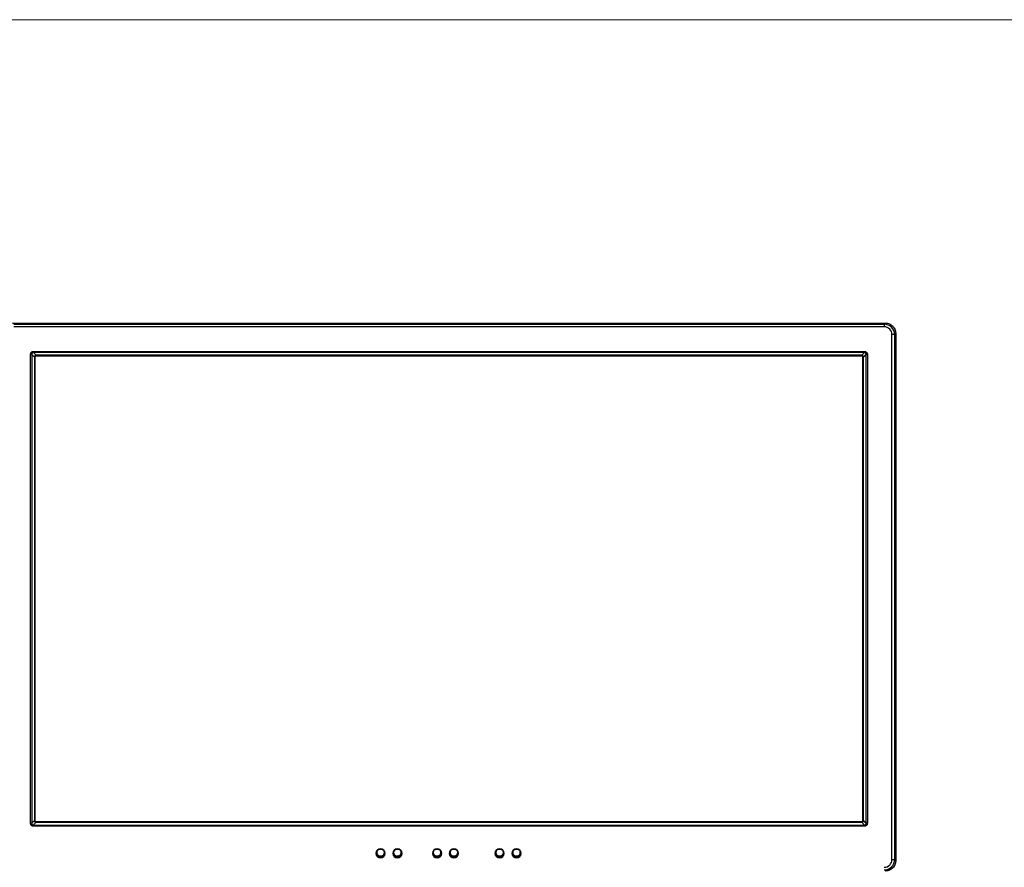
# Model space of a CAD drawing. Header units: centimetres. Extents: x 74448 to 96987, y -37016 to -10817.
# Tile 75 of 174: x 80595 to 80958, y -34689 to -34376. Entities that reach past the tile are written whole.
import ezdxf

# ---------------------------------------------------------------- set-up
doc = ezdxf.new("R2010")
doc.units = ezdxf.units.CM
doc.header["$LTSCALE"] = 0.02
doc.linetypes.add('ACAD_ISO02W100', pattern=[15, 12, -3])
doc.layers.get('0').update_dxf_attribs({"color": 8, "lineweight": 13})
doc.layers.add('INTEGRACJA', color=7, linetype='Continuous')
doc.layers.add('linia', color=7, linetype='Continuous', lineweight=5)

# ---------------------------------------------------------------- blocks, each defined once
blk = doc.blocks.new('AAT_LCD')
at = {"linetype": 'Continuous'}
for p, q in [((21.5, 1410.5, -1912.3), (1832.5, 1410.5, -1912.3)), ((21.6, 1410.5, -1912.3), (1832.4, 1410.5, -1912.3)), ((1830.1, 1408.1, -1912.3), (1832.4, 1410.5, -1912.3)), ((1832.4, 1410.5, -1912.3), (1832.5, 1410.5, -1912.3)), ((1832.4, 1410.5, -1912.3), (1832.5, 1410.5, -1912.3)), ((1832.4, 1410.5, -1912.3), (1832.5, 1410.5, -1912.3)), ((23.9, 1408.1, -1912.3), (1830.1, 1408.1, -1912.3)), ((1830.1, 1402.7, -1912.3), (23.9, 1402.7, -1912.3)), ((1830.1, 1408.1, -1912.3), (1830.1, 1402.7, -1912.3)), ((1846.3, 296.8, -1912.3), (1846.3, 1386.6, -1912.3)), ((1851.7, 1386.6, -1912.3), (1846.3, 1386.6, -1912.3)), ((1854, 1388.9, -1912.3), (1851.7, 1386.6, -1912.3)), ((1851.7, 1386.6, -1912.3), (1851.7, 296.8, -1912.3)), ((1854, 1388.9, -1912.3), (1854, 294.4, -1912.3)), ((1854, 1388.9, -1912.3), (1854, 294.4, -1912.3)), ((64.9, 1349.1, -1912.3), (64.9, 1351.7, -1912.3)), ((64.9, 1351.7, -1912.3), (1789.1, 1351.7, -1912.3)), ((1789.1, 1349.1, -1912.3), (64.9, 1349.1, -1912.3)), ((64.9, 1349.1, -1912.3), (70.5, 1343.5, -1912.3)), ((1789.1, 1349.1, -1912.3), (1789.1, 1351.7, -1912.3)), ((58.8, 372, -1912.3), (58.8, 1345.5, -1912.3)), ((61.3, 1345.5, -1912.3), (58.8, 1345.5, -1912.3)), ((61.3, 1345.5, -1912.3), (61.3, 372, -1912.3)), ((66.9, 1339.9, -1912.3), (66.9, 377.6, -1912.3)), ((68, 1342.4, -1912.3), (1786, 1342.4, -1912.3)), ((68, 375.1, -1912.3), (68, 1342.4, -1912.3)), ((1786, 1342.4, -1912.3), (68, 1342.4, -1912.3)), ((68, 1342.4, -1912.3), (68, 375.1, -1912.3)), ((1783.5, 1343.5, -1912.3), (70.5, 1343.5, -1912.3)), ((1786, 1342.4, -1912.3), (1786, 375.1, -1912.3)), ((1786, 375.1, -1912.3), (1786, 1342.4, -1912.3)), ((1787.1, 377.6, -1912.3), (1787.1, 1339.9, -1912.3)), ((1792.7, 372, -1912.3), (1792.7, 1345.5, -1912.3)), ((1795.2, 1345.5, -1912.3), (1792.7, 1345.5, -1912.3)), ((1795.2, 1345.5, -1912.3), (1795.2, 372, -1912.3)), ((61.3, 372, -1912.3), (58.8, 372, -1912.3)), ((61.3, 372, -1912.3), (66.9, 377.6, -1912.3)), ((64.9, 365.9, -1912.3), (64.9, 368.4, -1912.3)), ((64.9, 368.4, -1912.3), (1789.1, 368.4, -1912.3)), ((1786, 375.1, -1912.3), (68, 375.1, -1912.3)), ((68, 375.1, -1912.3), (1786, 375.1, -1912.3)), ((70.5, 374, -1912.3), (1783.5, 374, -1912.3)), ((1789.1, 368.4, -1912.3), (1783.5, 374, -1912.3)), ((1789.1, 365.9, -1912.3), (1789.1, 368.4, -1912.3)), ((1795.2, 372, -1912.3), (1792.7, 372, -1912.3)), ((1789.1, 365.9, -1912.3), (64.9, 365.9, -1912.3)), ((1846.3, 296.8, -1912.3), (1851.7, 296.8, -1912.3)), ((1851.7, 296.8, -1912.3), (1854, 294.4, -1912.3)), ((1854, 294.4, -1912.3), (1854, 294.4, -1912.3)), ((1854, 294.4, -1912.3), (1854, 294.4, -1912.3)), ((1854, 294.4, -1912.3), (1854, 294.4, -1912.3))]:
    blk.add_line(p, q, dxfattribs=at)
at = {"linetype": 'Continuous', "extrusion": (0, 0, -1)}
for centre in [(-785.1, 309.6, 1912.3), (-820.1, 309.6, 1912.3), (-902.3, 309.6, 1912.3), (-937.3, 309.6, 1912.3), (-1032.2, 309.6, 1912.3), (-1067.2, 309.6, 1912.3)]:
    blk.add_circle(centre, 9.36, dxfattribs=at)
at = {"linetype": 'Continuous'}
for centre in [(785.1, 309.6, -1912.3), (820.1, 309.6, -1912.3), (902.3, 309.6, -1912.3), (937.3, 309.6, -1912.3), (1032.2, 309.6, -1912.3), (1067.2, 309.6, -1912.3)]:
    blk.add_circle(centre, 9, dxfattribs=at)
at = {"linetype": 'Continuous', "extrusion": (0, 0, -1)}
for centre, major_axis in [((1832.4, 1388.8, -1912.3), (15.3, 15.3)), ((1832.4, 294.5, -1912.3), (15.3, -15.3))]:
    blk.add_ellipse(centre, major_axis=major_axis, ratio=0.99628, start_param=5.499651, end_param=7.06672, dxfattribs=at)
at = {"linetype": 'Continuous'}
for centre, major_axis, ratio, start_param, end_param in [((1830, 1386.5, -1912.3), (15.3, 15.3), 0.998133, 5.499651, 7.06672), ((1830, 1386.5, -1912.3), (11.5, 11.5), 0.99628, 5.499651, 7.06672), ((1830, 296.8, -1912.3), (11.5, -11.5), 0.99628, 5.499651, 7.06672), ((1830, 296.8, -1912.3), (-15.3, 15.3), 0.998133, 2.358058, 3.925127)]:
    blk.add_ellipse(centre, major_axis=major_axis, ratio=ratio, start_param=start_param, end_param=end_param, dxfattribs=at)
for points, knots in [([(1832.5, 1410.5, -1912.3), (1833.3, 1410.4, -1912.3), (1834.9, 1410.4, -1912.3), (1837.9, 1409.9, -1912.3), (1841.3, 1408.7, -1912.3), (1844.8, 1406.7, -1912.3), (1847.8, 1404.2, -1912.3), (1850.3, 1401.3, -1912.3), (1852.3, 1397.8, -1912.3), (1853.4, 1394.4, -1912.3), (1853.9, 1391.4, -1912.3), (1854, 1389.8, -1912.3), (1854, 1388.9, -1912.3)], [0, 0, 0, 0, 0.071637, 0.143056, 0.270194, 0.387468, 0.5, 0.612532, 0.729806, 0.856944, 0.928362, 1, 1, 1, 1]), ([(58.8, 1345.5, -1912.3), (58.8, 1346.2, -1912.3), (58.9, 1346.9, -1912.3), (59.3, 1348.3, -1912.3), (59.7, 1348.9, -1912.3), (60.5, 1350, -1912.3), (61.1, 1350.4, -1912.3), (62.2, 1351.1, -1912.3), (62.8, 1351.4, -1912.3), (63.9, 1351.6, -1912.3), (64.4, 1351.7, -1912.3), (64.9, 1351.7, -1912.3)], [0, 0, 0, 0, 0.219306, 0.219306, 0.4394, 0.4394, 0.649042, 0.649042, 0.854869, 0.854869, 1, 1, 1, 1]), ([(64.9, 1349.1, -1912.3), (64.9, 1349.1, -1912.3), (64.9, 1349.1, -1912.3), (64.6, 1349.2, -1912.3), (64.3, 1349.2, -1912.3), (63.6, 1349.1, -1912.3), (63.2, 1349, -1912.3), (62.6, 1348.6, -1912.3), (62.3, 1348.4, -1912.3), (62, 1348.1, -1912.3), (62, 1348.1, -1912.3), (61.7, 1347.7, -1912.3), (61.5, 1347.4, -1912.3), (61.4, 1347, -1912.3), (61.4, 1346.9, -1912.3), (61.2, 1346.4, -1912.3), (61.2, 1345.9, -1912.3), (61.3, 1345.5, -1912.3), (61.3, 1345.5, -1912.3), (61.3, 1345.5, -1912.3)], [0, 0, 0, 0, 0.000036, 0.000036, 0.148742, 0.148742, 0.354503, 0.354503, 0.514305, 0.514305, 0.559382, 0.559382, 0.739793, 0.739793, 0.776324, 0.776324, 0.999964, 0.999964, 1, 1, 1, 1]), ([(1789.1, 1351.7, -1912.3), (1789.8, 1351.7, -1912.3), (1790.5, 1351.5, -1912.3), (1791.9, 1351.1, -1912.3), (1792.5, 1350.7, -1912.3), (1793.6, 1349.9, -1912.3), (1794, 1349.3, -1912.3), (1794.7, 1348.2, -1912.3), (1795, 1347.6, -1912.3), (1795.2, 1346.5, -1912.3), (1795.2, 1346, -1912.3), (1795.2, 1345.5, -1912.3)], [0, 0, 0, 0, 0.219306, 0.219306, 0.4394, 0.4394, 0.649042, 0.649042, 0.854869, 0.854869, 1, 1, 1, 1]), ([(1792.7, 1345.5, -1912.3), (1792.7, 1345.5, -1912.3), (1792.7, 1345.5, -1912.3), (1792.8, 1345.8, -1912.3), (1792.8, 1346.1, -1912.3), (1792.7, 1346.8, -1912.3), (1792.6, 1347.2, -1912.3), (1792.2, 1347.9, -1912.3), (1792, 1348.1, -1912.3), (1791.7, 1348.4, -1912.3), (1791.7, 1348.5, -1912.3), (1791.3, 1348.7, -1912.3), (1791, 1348.9, -1912.3), (1790.6, 1349, -1912.3), (1790.5, 1349.1, -1912.3), (1790, 1349.2, -1912.3), (1789.5, 1349.2, -1912.3), (1789.1, 1349.1, -1912.3), (1789.1, 1349.1, -1912.3), (1789.1, 1349.1, -1912.3)], [0, 0, 0, 0, 0.000036, 0.000036, 0.148742, 0.148742, 0.354503, 0.354503, 0.514305, 0.514305, 0.559382, 0.559382, 0.739793, 0.739793, 0.776324, 0.776324, 0.999964, 0.999964, 1, 1, 1, 1]), ([(64.9, 365.9, -1912.3), (64.2, 365.9, -1912.3), (63.5, 366, -1912.3), (62.1, 366.4, -1912.3), (61.5, 366.8, -1912.3), (60.4, 367.7, -1912.3), (60, 368.2, -1912.3), (59.3, 369.3, -1912.3), (59, 370, -1912.3), (58.8, 371.1, -1912.3), (58.8, 371.5, -1912.3), (58.8, 372, -1912.3)], [0, 0, 0, 0, 0.219306, 0.219306, 0.4394, 0.4394, 0.649042, 0.649042, 0.854869, 0.854869, 1, 1, 1, 1]), ([(61.3, 372, -1912.3), (61.3, 372, -1912.3), (61.3, 372, -1912.3), (61.2, 371.7, -1912.3), (61.2, 371.4, -1912.3), (61.3, 370.7, -1912.3), (61.4, 370.3, -1912.3), (61.8, 369.7, -1912.3), (62, 369.4, -1912.3), (62.3, 369.1, -1912.3), (62.3, 369.1, -1912.3), (62.7, 368.8, -1912.3), (63, 368.6, -1912.3), (63.4, 368.5, -1912.3), (63.5, 368.5, -1912.3), (64, 368.4, -1912.3), (64.5, 368.3, -1912.3), (64.9, 368.4, -1912.3), (64.9, 368.4, -1912.3), (64.9, 368.4, -1912.3)], [0, 0, 0, 0, 0.000036, 0.000036, 0.148742, 0.148742, 0.354503, 0.354503, 0.514305, 0.514305, 0.559382, 0.559382, 0.739793, 0.739793, 0.776324, 0.776324, 0.999964, 0.999964, 1, 1, 1, 1]), ([(1795.2, 372, -1912.3), (1795.2, 371.3, -1912.3), (1795.1, 370.6, -1912.3), (1794.7, 369.3, -1912.3), (1794.3, 368.6, -1912.3), (1793.5, 367.6, -1912.3), (1792.9, 367.1, -1912.3), (1791.8, 366.4, -1912.3), (1791.2, 366.2, -1912.3), (1790.1, 365.9, -1912.3), (1789.6, 365.9, -1912.3), (1789.1, 365.9, -1912.3)], [0, 0, 0, 0, 0.219306, 0.219306, 0.4394, 0.4394, 0.649042, 0.649042, 0.854869, 0.854869, 1, 1, 1, 1]), ([(1789.1, 368.4, -1912.3), (1789.1, 368.4, -1912.3), (1789.1, 368.4, -1912.3), (1789.4, 368.4, -1912.3), (1789.7, 368.4, -1912.3), (1790.4, 368.4, -1912.3), (1790.8, 368.5, -1912.3), (1791.4, 368.9, -1912.3), (1791.7, 369.1, -1912.3), (1792, 369.4, -1912.3), (1792, 369.5, -1912.3), (1792.3, 369.8, -1912.3), (1792.5, 370.1, -1912.3), (1792.6, 370.6, -1912.3), (1792.6, 370.6, -1912.3), (1792.8, 371.1, -1912.3), (1792.8, 371.6, -1912.3), (1792.7, 372, -1912.3), (1792.7, 372, -1912.3), (1792.7, 372, -1912.3)], [0, 0, 0, 0, 0.000036, 0.000036, 0.148742, 0.148742, 0.354503, 0.354503, 0.514305, 0.514305, 0.559382, 0.559382, 0.739793, 0.739793, 0.776324, 0.776324, 0.999964, 0.999964, 1, 1, 1, 1]), ([(778.3, 315.5, -1912.3), (778.2, 315.4, -1912.3), (778, 315, -1912.3), (777.8, 314.4, -1912.3), (777.6, 314, -1912.3), (777.4, 313.5, -1912.3), (777.4, 313.2, -1912.3), (777.3, 312.8, -1912.3), (777.2, 312.5, -1912.3), (777.2, 312.2, -1912.3), (777.2, 311.9, -1912.3), (777.2, 311.7, -1912.3), (777.2, 311.5, -1912.3), (777.2, 311.4, -1912.3)], [0, 0, 0, 0, 0.153832, 0.293457, 0.404181, 0.503155, 0.592032, 0.672318, 0.745473, 0.813015, 0.876624, 0.938224, 1, 1, 1, 1]), ([(777.2, 311.4, -1912.3), (777.2, 311.4, -1912.3), (777.2, 311.5, -1912.3), (777.2, 311.8, -1912.3), (777.2, 312.2, -1912.3), (777.3, 312.7, -1912.3), (777.4, 313.4, -1912.3), (777.6, 314.2, -1912.3), (777.9, 314.8, -1912.3), (778.1, 315.2, -1912.3), (778.2, 315.4, -1912.3)], [0, 0, 0, 0, 0.038944, 0.078342, 0.15849, 0.324135, 0.496807, 0.676211, 0.861909, 1, 1, 1, 1]), ([(777.2, 311.4, -1912.3), (777.2, 311.3, -1912.3), (777.2, 311.2, -1912.3), (777.2, 310.9, -1912.3), (777.2, 310.6, -1912.3), (777.2, 310.2, -1912.3), (777.3, 309.7, -1912.3), (777.4, 309.2, -1912.3), (777.6, 308.6, -1912.3), (777.9, 308.1, -1912.3), (778.1, 307.6, -1912.3), (778.3, 307.2, -1912.3), (778.6, 306.8, -1912.3), (779, 306.3, -1912.3), (779.6, 305.6, -1912.3), (780.5, 304.8, -1912.3), (781.7, 304.1, -1912.3), (782.9, 303.7, -1912.3), (783.8, 303.5, -1912.3), (784.5, 303.5, -1912.3), (785.2, 303.4, -1912.3), (785.8, 303.5, -1912.3), (786.8, 303.6, -1912.3), (788.2, 304, -1912.3), (789.6, 304.8, -1912.3), (790.6, 305.6, -1912.3), (791.1, 306.2, -1912.3), (791.5, 306.8, -1912.3), (791.9, 307.3, -1912.3), (792.2, 307.8, -1912.3), (792.4, 308.2, -1912.3), (792.5, 308.7, -1912.3), (792.7, 309, -1912.3), (792.8, 309.4, -1912.3), (792.9, 309.7, -1912.3), (792.9, 310, -1912.3), (793, 310.4, -1912.3), (793, 310.8, -1912.3), (793, 311.1, -1912.3), (793, 311.2, -1912.3), (793, 311.4, -1912.3), (793, 311.6, -1912.3), (793, 311.9, -1912.3), (793, 312.2, -1912.3), (792.9, 312.6, -1912.3), (792.9, 313, -1912.3), (792.7, 313.5, -1912.3), (792.6, 313.8, -1912.3), (792.5, 314.1, -1912.3), (792.4, 314.5, -1912.3), (792.2, 314.8, -1912.3), (792.1, 315.1, -1912.3), (792.1, 315.1, -1912.3)], [0, 0, 0, 0, 0.00705, 0.013863, 0.027353, 0.041489, 0.057114, 0.074991, 0.095916, 0.120835, 0.135161, 0.15097, 0.168477, 0.187931, 0.21294, 0.263562, 0.321965, 0.353583, 0.386378, 0.419988, 0.431313, 0.454749, 0.487068, 0.533588, 0.610376, 0.642003, 0.669843, 0.694425, 0.716217, 0.735622, 0.752985, 0.768603, 0.782735, 0.795609, 0.807438, 0.818432, 0.828812, 0.848812, 0.853907, 0.858372, 0.863294, 0.872448, 0.881671, 0.891309, 0.901643, 0.925232, 0.938807, 0.953736, 0.961747, 0.971178, 0.992406, 1, 1, 1, 1]), ([(792.3, 314.7, -1912.3), (792.4, 314.4, -1912.3), (792.6, 313.9, -1912.3), (792.9, 313.1, -1912.3), (793, 312.2, -1912.3), (793, 311.4, -1912.3), (793, 310.5, -1912.3), (792.9, 309.7, -1912.3), (792.6, 308.9, -1912.3), (792.3, 308.1, -1912.3), (792, 307.4, -1912.3), (791.5, 306.7, -1912.3), (791, 306.1, -1912.3), (790.5, 305.6, -1912.3), (790, 305.1, -1912.3), (789.4, 304.7, -1912.3), (788.9, 304.4, -1912.3), (788.3, 304.1, -1912.3), (787.6, 303.8, -1912.3), (786.9, 303.6, -1912.3), (786.2, 303.5, -1912.3), (785.4, 303.4, -1912.3), (784.6, 303.4, -1912.3), (783.8, 303.5, -1912.3), (782.9, 303.7, -1912.3), (782.1, 304, -1912.3), (781.4, 304.4, -1912.3), (780.6, 304.8, -1912.3), (779.9, 305.3, -1912.3), (779.3, 305.9, -1912.3), (778.8, 306.5, -1912.3), (778.3, 307.2, -1912.3), (777.9, 307.9, -1912.3), (777.6, 308.6, -1912.3), (777.4, 309.3, -1912.3), (777.3, 310, -1912.3), (777.2, 310.6, -1912.3), (777.2, 311, -1912.3), (777.2, 311.2, -1912.3), (777.2, 311.3, -1912.3), (777.2, 311.4, -1912.3)], [0, 0, 0, 0, 0.029221, 0.059008, 0.089142, 0.119452, 0.149762, 0.179896, 0.209684, 0.238967, 0.267604, 0.295471, 0.322468, 0.348516, 0.373558, 0.397556, 0.420612, 0.444258, 0.468955, 0.494673, 0.521361, 0.548949, 0.577342, 0.606424, 0.636061, 0.666098, 0.696368, 0.726698, 0.75691, 0.786831, 0.816299, 0.845166, 0.873302, 0.900599, 0.926971, 0.952353, 0.976702, 0.988484, 0.994275, 1, 1, 1, 1]), ([(813.3, 315.5, -1912.3), (813.2, 315.4, -1912.3), (813, 315, -1912.3), (812.8, 314.4, -1912.3), (812.6, 314, -1912.3), (812.5, 313.5, -1912.3), (812.4, 313.2, -1912.3), (812.3, 312.8, -1912.3), (812.2, 312.5, -1912.3), (812.2, 312.2, -1912.3), (812.2, 311.9, -1912.3), (812.2, 311.7, -1912.3), (812.2, 311.5, -1912.3), (812.2, 311.4, -1912.3)], [0, 0, 0, 0, 0.153832, 0.293457, 0.404181, 0.503155, 0.592032, 0.672318, 0.745473, 0.813015, 0.876624, 0.938224, 1, 1, 1, 1]), ([(812.2, 311.4, -1912.3), (812.2, 311.4, -1912.3), (812.2, 311.5, -1912.3), (812.2, 311.8, -1912.3), (812.2, 312.2, -1912.3), (812.3, 312.7, -1912.3), (812.4, 313.4, -1912.3), (812.7, 314.2, -1912.3), (812.9, 314.8, -1912.3), (813.1, 315.2, -1912.3), (813.2, 315.4, -1912.3)], [0, 0, 0, 0, 0.038944, 0.078342, 0.15849, 0.324135, 0.496807, 0.676211, 0.861909, 1, 1, 1, 1]), ([(812.2, 311.4, -1912.3), (812.2, 311.3, -1912.3), (812.2, 311.2, -1912.3), (812.2, 310.9, -1912.3), (812.2, 310.6, -1912.3), (812.3, 310.2, -1912.3), (812.3, 309.7, -1912.3), (812.5, 309.2, -1912.3), (812.6, 308.6, -1912.3), (812.9, 308.1, -1912.3), (813.1, 307.6, -1912.3), (813.3, 307.2, -1912.3), (813.6, 306.8, -1912.3), (814, 306.3, -1912.3), (814.6, 305.6, -1912.3), (815.6, 304.8, -1912.3), (816.8, 304.1, -1912.3), (817.9, 303.7, -1912.3), (818.8, 303.5, -1912.3), (819.5, 303.5, -1912.3), (820.2, 303.4, -1912.3), (820.8, 303.5, -1912.3), (821.8, 303.6, -1912.3), (823.2, 304, -1912.3), (824.6, 304.8, -1912.3), (825.6, 305.6, -1912.3), (826.1, 306.2, -1912.3), (826.6, 306.8, -1912.3), (826.9, 307.3, -1912.3), (827.2, 307.8, -1912.3), (827.4, 308.2, -1912.3), (827.6, 308.7, -1912.3), (827.7, 309, -1912.3), (827.8, 309.4, -1912.3), (827.9, 309.7, -1912.3), (827.9, 310, -1912.3), (828, 310.4, -1912.3), (828, 310.8, -1912.3), (828, 311.1, -1912.3), (828, 311.2, -1912.3), (828, 311.4, -1912.3), (828, 311.6, -1912.3), (828, 311.9, -1912.3), (828, 312.2, -1912.3), (828, 312.6, -1912.3), (827.9, 313, -1912.3), (827.8, 313.5, -1912.3), (827.7, 313.8, -1912.3), (827.6, 314.1, -1912.3), (827.4, 314.5, -1912.3), (827.3, 314.8, -1912.3), (827.1, 315.1, -1912.3), (827.1, 315.1, -1912.3)], [0, 0, 0, 0, 0.00705, 0.013863, 0.027353, 0.041489, 0.057114, 0.074991, 0.095916, 0.120835, 0.135161, 0.15097, 0.168477, 0.187931, 0.21294, 0.263562, 0.321965, 0.353583, 0.386378, 0.419988, 0.431313, 0.454749, 0.487068, 0.533588, 0.610376, 0.642003, 0.669843, 0.694425, 0.716217, 0.735622, 0.752985, 0.768603, 0.782735, 0.795609, 0.807438, 0.818432, 0.828812, 0.848812, 0.853907, 0.858372, 0.863294, 0.872448, 0.881671, 0.891309, 0.901643, 0.925232, 0.938807, 0.953736, 0.961747, 0.971178, 0.992406, 1, 1, 1, 1]), ([(827.3, 314.7, -1912.3), (827.4, 314.4, -1912.3), (827.6, 313.9, -1912.3), (827.9, 313.1, -1912.3), (828, 312.2, -1912.3), (828.1, 311.4, -1912.3), (828, 310.5, -1912.3), (827.9, 309.7, -1912.3), (827.6, 308.9, -1912.3), (827.3, 308.1, -1912.3), (827, 307.4, -1912.3), (826.5, 306.7, -1912.3), (826.1, 306.1, -1912.3), (825.5, 305.6, -1912.3), (825, 305.1, -1912.3), (824.5, 304.7, -1912.3), (823.9, 304.4, -1912.3), (823.3, 304.1, -1912.3), (822.6, 303.8, -1912.3), (821.9, 303.6, -1912.3), (821.2, 303.5, -1912.3), (820.4, 303.4, -1912.3), (819.6, 303.4, -1912.3), (818.8, 303.5, -1912.3), (818, 303.7, -1912.3), (817.2, 304, -1912.3), (816.4, 304.4, -1912.3), (815.6, 304.8, -1912.3), (815, 305.3, -1912.3), (814.3, 305.9, -1912.3), (813.8, 306.5, -1912.3), (813.3, 307.2, -1912.3), (813, 307.9, -1912.3), (812.7, 308.6, -1912.3), (812.4, 309.3, -1912.3), (812.3, 310, -1912.3), (812.2, 310.6, -1912.3), (812.2, 311, -1912.3), (812.2, 311.2, -1912.3), (812.2, 311.3, -1912.3), (812.2, 311.4, -1912.3)], [0, 0, 0, 0, 0.029221, 0.059008, 0.089142, 0.119452, 0.149762, 0.179896, 0.209684, 0.238967, 0.267604, 0.295471, 0.322468, 0.348516, 0.373558, 0.397556, 0.420612, 0.444258, 0.468955, 0.494673, 0.521361, 0.548949, 0.577342, 0.606424, 0.636061, 0.666098, 0.696368, 0.726698, 0.75691, 0.786831, 0.816299, 0.845166, 0.873302, 0.900599, 0.926971, 0.952353, 0.976702, 0.988484, 0.994275, 1, 1, 1, 1]), ([(895.6, 315.5, -1912.3), (895.5, 315.4, -1912.3), (895.2, 315, -1912.3), (895, 314.4, -1912.3), (894.8, 314, -1912.3), (894.7, 313.5, -1912.3), (894.6, 313.2, -1912.3), (894.5, 312.8, -1912.3), (894.5, 312.5, -1912.3), (894.4, 312.2, -1912.3), (894.4, 311.9, -1912.3), (894.4, 311.7, -1912.3), (894.4, 311.5, -1912.3), (894.4, 311.4, -1912.3)], [0, 0, 0, 0, 0.153832, 0.293457, 0.404181, 0.503155, 0.592032, 0.672318, 0.745473, 0.813015, 0.876624, 0.938224, 1, 1, 1, 1]), ([(894.4, 311.4, -1912.3), (894.4, 311.4, -1912.3), (894.4, 311.5, -1912.3), (894.4, 311.8, -1912.3), (894.4, 312.2, -1912.3), (894.5, 312.7, -1912.3), (894.7, 313.4, -1912.3), (894.9, 314.2, -1912.3), (895.2, 314.8, -1912.3), (895.4, 315.2, -1912.3), (895.5, 315.4, -1912.3)], [0, 0, 0, 0, 0.038944, 0.078342, 0.15849, 0.324135, 0.496807, 0.676211, 0.861909, 1, 1, 1, 1]), ([(894.4, 311.4, -1912.3), (894.4, 311.3, -1912.3), (894.4, 311.2, -1912.3), (894.4, 310.9, -1912.3), (894.4, 310.6, -1912.3), (894.5, 310.2, -1912.3), (894.6, 309.7, -1912.3), (894.7, 309.2, -1912.3), (894.9, 308.6, -1912.3), (895.1, 308.1, -1912.3), (895.3, 307.6, -1912.3), (895.6, 307.2, -1912.3), (895.8, 306.8, -1912.3), (896.2, 306.3, -1912.3), (896.8, 305.6, -1912.3), (897.8, 304.8, -1912.3), (899, 304.1, -1912.3), (900.1, 303.7, -1912.3), (901, 303.5, -1912.3), (901.8, 303.5, -1912.3), (902.4, 303.4, -1912.3), (903.1, 303.5, -1912.3), (904, 303.6, -1912.3), (905.5, 304, -1912.3), (906.8, 304.8, -1912.3), (907.8, 305.6, -1912.3), (908.3, 306.2, -1912.3), (908.8, 306.8, -1912.3), (909.1, 307.3, -1912.3), (909.4, 307.8, -1912.3), (909.6, 308.2, -1912.3), (909.8, 308.7, -1912.3), (909.9, 309, -1912.3), (910, 309.4, -1912.3), (910.1, 309.7, -1912.3), (910.2, 310, -1912.3), (910.2, 310.4, -1912.3), (910.2, 310.8, -1912.3), (910.3, 311.1, -1912.3), (910.3, 311.2, -1912.3), (910.3, 311.4, -1912.3), (910.3, 311.6, -1912.3), (910.3, 311.9, -1912.3), (910.2, 312.2, -1912.3), (910.2, 312.6, -1912.3), (910.1, 313, -1912.3), (910, 313.5, -1912.3), (909.9, 313.8, -1912.3), (909.8, 314.1, -1912.3), (909.6, 314.5, -1912.3), (909.5, 314.8, -1912.3), (909.4, 315.1, -1912.3), (909.3, 315.1, -1912.3)], [0, 0, 0, 0, 0.00705, 0.013863, 0.027353, 0.041489, 0.057114, 0.074991, 0.095916, 0.120835, 0.135161, 0.15097, 0.168477, 0.187931, 0.21294, 0.263562, 0.321965, 0.353583, 0.386378, 0.419988, 0.431313, 0.454749, 0.487068, 0.533588, 0.610376, 0.642003, 0.669843, 0.694425, 0.716217, 0.735622, 0.752985, 0.768603, 0.782735, 0.795609, 0.807438, 0.818432, 0.828812, 0.848812, 0.853907, 0.858372, 0.863294, 0.872448, 0.881671, 0.891309, 0.901643, 0.925232, 0.938807, 0.953736, 0.961747, 0.971178, 0.992406, 1, 1, 1, 1]), ([(909.6, 314.7, -1912.3), (909.7, 314.4, -1912.3), (909.9, 313.9, -1912.3), (910.1, 313.1, -1912.3), (910.2, 312.2, -1912.3), (910.3, 311.4, -1912.3), (910.2, 310.5, -1912.3), (910.1, 309.7, -1912.3), (909.9, 308.9, -1912.3), (909.6, 308.1, -1912.3), (909.2, 307.4, -1912.3), (908.8, 306.7, -1912.3), (908.3, 306.1, -1912.3), (907.8, 305.6, -1912.3), (907.2, 305.1, -1912.3), (906.7, 304.7, -1912.3), (906.1, 304.4, -1912.3), (905.5, 304.1, -1912.3), (904.8, 303.8, -1912.3), (904.1, 303.6, -1912.3), (903.4, 303.5, -1912.3), (902.6, 303.4, -1912.3), (901.8, 303.4, -1912.3), (901, 303.5, -1912.3), (900.2, 303.7, -1912.3), (899.4, 304, -1912.3), (898.6, 304.4, -1912.3), (897.9, 304.8, -1912.3), (897.2, 305.3, -1912.3), (896.6, 305.9, -1912.3), (896, 306.5, -1912.3), (895.6, 307.2, -1912.3), (895.2, 307.9, -1912.3), (894.9, 308.6, -1912.3), (894.7, 309.3, -1912.3), (894.5, 310, -1912.3), (894.4, 310.6, -1912.3), (894.4, 311, -1912.3), (894.4, 311.2, -1912.3), (894.4, 311.3, -1912.3), (894.4, 311.4, -1912.3)], [0, 0, 0, 0, 0.029221, 0.059008, 0.089142, 0.119452, 0.149762, 0.179896, 0.209684, 0.238967, 0.267604, 0.295471, 0.322468, 0.348516, 0.373558, 0.397556, 0.420612, 0.444258, 0.468955, 0.494673, 0.521361, 0.548949, 0.577342, 0.606424, 0.636061, 0.666098, 0.696368, 0.726698, 0.75691, 0.786831, 0.816299, 0.845166, 0.873302, 0.900599, 0.926971, 0.952353, 0.976702, 0.988484, 0.994275, 1, 1, 1, 1]), ([(930.6, 315.5, -1912.3), (930.5, 315.4, -1912.3), (930.3, 315, -1912.3), (930, 314.4, -1912.3), (929.8, 314, -1912.3), (929.7, 313.5, -1912.3), (929.6, 313.2, -1912.3), (929.5, 312.8, -1912.3), (929.5, 312.5, -1912.3), (929.5, 312.2, -1912.3), (929.4, 311.9, -1912.3), (929.4, 311.7, -1912.3), (929.4, 311.5, -1912.3), (929.4, 311.4, -1912.3)], [0, 0, 0, 0, 0.153832, 0.293457, 0.404181, 0.503155, 0.592032, 0.672318, 0.745473, 0.813015, 0.876624, 0.938224, 1, 1, 1, 1]), ([(929.4, 311.4, -1912.3), (929.4, 311.4, -1912.3), (929.4, 311.5, -1912.3), (929.4, 311.8, -1912.3), (929.4, 312.2, -1912.3), (929.5, 312.7, -1912.3), (929.7, 313.4, -1912.3), (929.9, 314.2, -1912.3), (930.2, 314.8, -1912.3), (930.4, 315.2, -1912.3), (930.5, 315.4, -1912.3)], [0, 0, 0, 0, 0.038944, 0.078342, 0.15849, 0.324135, 0.496807, 0.676211, 0.861909, 1, 1, 1, 1]), ([(929.4, 311.4, -1912.3), (929.4, 311.3, -1912.3), (929.4, 311.2, -1912.3), (929.4, 310.9, -1912.3), (929.4, 310.6, -1912.3), (929.5, 310.2, -1912.3), (929.6, 309.7, -1912.3), (929.7, 309.2, -1912.3), (929.9, 308.6, -1912.3), (930.1, 308.1, -1912.3), (930.4, 307.6, -1912.3), (930.6, 307.2, -1912.3), (930.9, 306.8, -1912.3), (931.2, 306.3, -1912.3), (931.8, 305.6, -1912.3), (932.8, 304.8, -1912.3), (934, 304.1, -1912.3), (935.1, 303.7, -1912.3), (936, 303.5, -1912.3), (936.8, 303.5, -1912.3), (937.4, 303.4, -1912.3), (938.1, 303.5, -1912.3), (939, 303.6, -1912.3), (940.5, 304, -1912.3), (941.8, 304.8, -1912.3), (942.8, 305.6, -1912.3), (943.4, 306.2, -1912.3), (943.8, 306.8, -1912.3), (944.1, 307.3, -1912.3), (944.4, 307.8, -1912.3), (944.6, 308.2, -1912.3), (944.8, 308.7, -1912.3), (944.9, 309, -1912.3), (945, 309.4, -1912.3), (945.1, 309.7, -1912.3), (945.2, 310, -1912.3), (945.2, 310.4, -1912.3), (945.3, 310.8, -1912.3), (945.3, 311.1, -1912.3), (945.3, 311.2, -1912.3), (945.3, 311.4, -1912.3), (945.3, 311.6, -1912.3), (945.3, 311.9, -1912.3), (945.2, 312.2, -1912.3), (945.2, 312.6, -1912.3), (945.1, 313, -1912.3), (945, 313.5, -1912.3), (944.9, 313.8, -1912.3), (944.8, 314.1, -1912.3), (944.7, 314.5, -1912.3), (944.5, 314.8, -1912.3), (944.4, 315.1, -1912.3), (944.3, 315.1, -1912.3)], [0, 0, 0, 0, 0.00705, 0.013863, 0.027353, 0.041489, 0.057114, 0.074991, 0.095916, 0.120835, 0.135161, 0.15097, 0.168477, 0.187931, 0.21294, 0.263562, 0.321965, 0.353583, 0.386378, 0.419988, 0.431313, 0.454749, 0.487068, 0.533588, 0.610376, 0.642003, 0.669843, 0.694425, 0.716217, 0.735622, 0.752985, 0.768603, 0.782735, 0.795609, 0.807438, 0.818432, 0.828812, 0.848812, 0.853907, 0.858372, 0.863294, 0.872448, 0.881671, 0.891309, 0.901643, 0.925232, 0.938807, 0.953736, 0.961747, 0.971178, 0.992406, 1, 1, 1, 1]), ([(944.6, 314.7, -1912.3), (944.7, 314.4, -1912.3), (944.9, 313.9, -1912.3), (945.1, 313.1, -1912.3), (945.3, 312.2, -1912.3), (945.3, 311.4, -1912.3), (945.3, 310.5, -1912.3), (945.1, 309.7, -1912.3), (944.9, 308.9, -1912.3), (944.6, 308.1, -1912.3), (944.2, 307.4, -1912.3), (943.8, 306.7, -1912.3), (943.3, 306.1, -1912.3), (942.8, 305.6, -1912.3), (942.3, 305.1, -1912.3), (941.7, 304.7, -1912.3), (941.1, 304.4, -1912.3), (940.5, 304.1, -1912.3), (939.9, 303.8, -1912.3), (939.2, 303.6, -1912.3), (938.4, 303.5, -1912.3), (937.6, 303.4, -1912.3), (936.8, 303.4, -1912.3), (936, 303.5, -1912.3), (935.2, 303.7, -1912.3), (934.4, 304, -1912.3), (933.6, 304.4, -1912.3), (932.9, 304.8, -1912.3), (932.2, 305.3, -1912.3), (931.6, 305.9, -1912.3), (931, 306.5, -1912.3), (930.6, 307.2, -1912.3), (930.2, 307.9, -1912.3), (929.9, 308.6, -1912.3), (929.7, 309.3, -1912.3), (929.5, 310, -1912.3), (929.4, 310.6, -1912.3), (929.4, 311, -1912.3), (929.4, 311.2, -1912.3), (929.4, 311.3, -1912.3), (929.4, 311.4, -1912.3)], [0, 0, 0, 0, 0.029221, 0.059008, 0.089142, 0.119452, 0.149762, 0.179896, 0.209684, 0.238967, 0.267604, 0.295471, 0.322468, 0.348516, 0.373558, 0.397556, 0.420612, 0.444258, 0.468955, 0.494673, 0.521361, 0.548949, 0.577342, 0.606424, 0.636061, 0.666098, 0.696368, 0.726698, 0.75691, 0.786831, 0.816299, 0.845166, 0.873302, 0.900599, 0.926971, 0.952353, 0.976702, 0.988484, 0.994275, 1, 1, 1, 1]), ([(1025.4, 315.5, -1912.3), (1025.3, 315.4, -1912.3), (1025.1, 315, -1912.3), (1024.9, 314.4, -1912.3), (1024.7, 314, -1912.3), (1024.6, 313.5, -1912.3), (1024.5, 313.2, -1912.3), (1024.4, 312.8, -1912.3), (1024.3, 312.5, -1912.3), (1024.3, 312.2, -1912.3), (1024.3, 311.9, -1912.3), (1024.3, 311.7, -1912.3), (1024.3, 311.5, -1912.3), (1024.3, 311.4, -1912.3)], [0, 0, 0, 0, 0.153832, 0.293457, 0.404181, 0.503155, 0.592032, 0.672318, 0.745473, 0.813015, 0.876624, 0.938224, 1, 1, 1, 1]), ([(1024.3, 311.4, -1912.3), (1024.3, 311.4, -1912.3), (1024.3, 311.5, -1912.3), (1024.3, 311.8, -1912.3), (1024.3, 312.2, -1912.3), (1024.4, 312.7, -1912.3), (1024.5, 313.4, -1912.3), (1024.7, 314.2, -1912.3), (1025, 314.8, -1912.3), (1025.2, 315.2, -1912.3), (1025.3, 315.4, -1912.3)], [0, 0, 0, 0, 0.038944, 0.078342, 0.15849, 0.324135, 0.496807, 0.676211, 0.861909, 1, 1, 1, 1]), ([(1024.3, 311.4, -1912.3), (1024.3, 311.3, -1912.3), (1024.3, 311.2, -1912.3), (1024.3, 310.9, -1912.3), (1024.3, 310.6, -1912.3), (1024.3, 310.2, -1912.3), (1024.4, 309.7, -1912.3), (1024.6, 309.2, -1912.3), (1024.7, 308.6, -1912.3), (1025, 308.1, -1912.3), (1025.2, 307.6, -1912.3), (1025.4, 307.2, -1912.3), (1025.7, 306.8, -1912.3), (1026.1, 306.3, -1912.3), (1026.7, 305.6, -1912.3), (1027.7, 304.8, -1912.3), (1028.8, 304.1, -1912.3), (1030, 303.7, -1912.3), (1030.9, 303.5, -1912.3), (1031.6, 303.5, -1912.3), (1032.3, 303.4, -1912.3), (1032.9, 303.5, -1912.3), (1033.9, 303.6, -1912.3), (1035.3, 304, -1912.3), (1036.7, 304.8, -1912.3), (1037.7, 305.6, -1912.3), (1038.2, 306.2, -1912.3), (1038.7, 306.8, -1912.3), (1039, 307.3, -1912.3), (1039.3, 307.8, -1912.3), (1039.5, 308.2, -1912.3), (1039.7, 308.7, -1912.3), (1039.8, 309, -1912.3), (1039.9, 309.4, -1912.3), (1040, 309.7, -1912.3), (1040, 310, -1912.3), (1040.1, 310.4, -1912.3), (1040.1, 310.8, -1912.3), (1040.1, 311.1, -1912.3), (1040.1, 311.2, -1912.3), (1040.1, 311.4, -1912.3), (1040.1, 311.6, -1912.3), (1040.1, 311.9, -1912.3), (1040.1, 312.2, -1912.3), (1040, 312.6, -1912.3), (1040, 313, -1912.3), (1039.8, 313.5, -1912.3), (1039.7, 313.8, -1912.3), (1039.6, 314.1, -1912.3), (1039.5, 314.5, -1912.3), (1039.4, 314.8, -1912.3), (1039.2, 315.1, -1912.3), (1039.2, 315.1, -1912.3)], [0, 0, 0, 0, 0.00705, 0.013863, 0.027353, 0.041489, 0.057114, 0.074991, 0.095916, 0.120835, 0.135161, 0.15097, 0.168477, 0.187931, 0.21294, 0.263562, 0.321965, 0.353583, 0.386378, 0.419988, 0.431313, 0.454749, 0.487068, 0.533588, 0.610376, 0.642003, 0.669843, 0.694425, 0.716217, 0.735622, 0.752985, 0.768603, 0.782735, 0.795609, 0.807438, 0.818432, 0.828812, 0.848812, 0.853907, 0.858372, 0.863294, 0.872448, 0.881671, 0.891309, 0.901643, 0.925232, 0.938807, 0.953736, 0.961747, 0.971178, 0.992406, 1, 1, 1, 1]), ([(1039.4, 314.7, -1912.3), (1039.5, 314.4, -1912.3), (1039.7, 313.9, -1912.3), (1040, 313.1, -1912.3), (1040.1, 312.2, -1912.3), (1040.1, 311.4, -1912.3), (1040.1, 310.5, -1912.3), (1040, 309.7, -1912.3), (1039.7, 308.9, -1912.3), (1039.4, 308.1, -1912.3), (1039.1, 307.4, -1912.3), (1038.6, 306.7, -1912.3), (1038.2, 306.1, -1912.3), (1037.6, 305.6, -1912.3), (1037.1, 305.1, -1912.3), (1036.6, 304.7, -1912.3), (1036, 304.4, -1912.3), (1035.4, 304.1, -1912.3), (1034.7, 303.8, -1912.3), (1034, 303.6, -1912.3), (1033.3, 303.5, -1912.3), (1032.5, 303.4, -1912.3), (1031.7, 303.4, -1912.3), (1030.9, 303.5, -1912.3), (1030.1, 303.7, -1912.3), (1029.2, 304, -1912.3), (1028.5, 304.4, -1912.3), (1027.7, 304.8, -1912.3), (1027.1, 305.3, -1912.3), (1026.4, 305.9, -1912.3), (1025.9, 306.5, -1912.3), (1025.4, 307.2, -1912.3), (1025.1, 307.9, -1912.3), (1024.7, 308.6, -1912.3), (1024.5, 309.3, -1912.3), (1024.4, 310, -1912.3), (1024.3, 310.6, -1912.3), (1024.3, 311, -1912.3), (1024.3, 311.2, -1912.3), (1024.3, 311.3, -1912.3), (1024.3, 311.4, -1912.3)], [0, 0, 0, 0, 0.029221, 0.059008, 0.089142, 0.119452, 0.149762, 0.179896, 0.209684, 0.238967, 0.267604, 0.295471, 0.322468, 0.348516, 0.373558, 0.397556, 0.420612, 0.444258, 0.468955, 0.494673, 0.521361, 0.548949, 0.577342, 0.606424, 0.636061, 0.666098, 0.696368, 0.726698, 0.75691, 0.786831, 0.816299, 0.845166, 0.873302, 0.900599, 0.926971, 0.952353, 0.976702, 0.988484, 0.994275, 1, 1, 1, 1]), ([(1060.5, 315.5, -1912.3), (1060.3, 315.4, -1912.3), (1060.1, 315, -1912.3), (1059.9, 314.4, -1912.3), (1059.7, 314, -1912.3), (1059.6, 313.5, -1912.3), (1059.5, 313.2, -1912.3), (1059.4, 312.8, -1912.3), (1059.4, 312.5, -1912.3), (1059.3, 312.2, -1912.3), (1059.3, 311.9, -1912.3), (1059.3, 311.7, -1912.3), (1059.3, 311.5, -1912.3), (1059.3, 311.4, -1912.3)], [0, 0, 0, 0, 0.153832, 0.293457, 0.404181, 0.503155, 0.592032, 0.672318, 0.745473, 0.813015, 0.876624, 0.938224, 1, 1, 1, 1]), ([(1059.3, 311.4, -1912.3), (1059.3, 311.4, -1912.3), (1059.3, 311.5, -1912.3), (1059.3, 311.8, -1912.3), (1059.3, 312.2, -1912.3), (1059.4, 312.7, -1912.3), (1059.5, 313.4, -1912.3), (1059.8, 314.2, -1912.3), (1060, 314.8, -1912.3), (1060.2, 315.2, -1912.3), (1060.3, 315.4, -1912.3)], [0, 0, 0, 0, 0.038944, 0.078342, 0.15849, 0.324135, 0.496807, 0.676211, 0.861909, 1, 1, 1, 1]), ([(1059.3, 311.4, -1912.3), (1059.3, 311.3, -1912.3), (1059.3, 311.2, -1912.3), (1059.3, 310.9, -1912.3), (1059.3, 310.6, -1912.3), (1059.4, 310.2, -1912.3), (1059.4, 309.7, -1912.3), (1059.6, 309.2, -1912.3), (1059.8, 308.6, -1912.3), (1060, 308.1, -1912.3), (1060.2, 307.6, -1912.3), (1060.4, 307.2, -1912.3), (1060.7, 306.8, -1912.3), (1061.1, 306.3, -1912.3), (1061.7, 305.6, -1912.3), (1062.7, 304.8, -1912.3), (1063.9, 304.1, -1912.3), (1065, 303.7, -1912.3), (1065.9, 303.5, -1912.3), (1066.6, 303.5, -1912.3), (1067.3, 303.4, -1912.3), (1067.9, 303.5, -1912.3), (1068.9, 303.6, -1912.3), (1070.4, 304, -1912.3), (1071.7, 304.8, -1912.3), (1072.7, 305.6, -1912.3), (1073.2, 306.2, -1912.3), (1073.7, 306.8, -1912.3), (1074, 307.3, -1912.3), (1074.3, 307.8, -1912.3), (1074.5, 308.2, -1912.3), (1074.7, 308.7, -1912.3), (1074.8, 309, -1912.3), (1074.9, 309.4, -1912.3), (1075, 309.7, -1912.3), (1075, 310, -1912.3), (1075.1, 310.4, -1912.3), (1075.1, 310.8, -1912.3), (1075.1, 311.1, -1912.3), (1075.1, 311.2, -1912.3), (1075.2, 311.4, -1912.3), (1075.1, 311.6, -1912.3), (1075.1, 311.9, -1912.3), (1075.1, 312.2, -1912.3), (1075.1, 312.6, -1912.3), (1075, 313, -1912.3), (1074.9, 313.5, -1912.3), (1074.8, 313.8, -1912.3), (1074.7, 314.1, -1912.3), (1074.5, 314.5, -1912.3), (1074.4, 314.8, -1912.3), (1074.2, 315.1, -1912.3), (1074.2, 315.1, -1912.3)], [0, 0, 0, 0, 0.00705, 0.013863, 0.027353, 0.041489, 0.057114, 0.074991, 0.095916, 0.120835, 0.135161, 0.15097, 0.168477, 0.187931, 0.21294, 0.263562, 0.321965, 0.353583, 0.386378, 0.419988, 0.431313, 0.454749, 0.487068, 0.533588, 0.610376, 0.642003, 0.669843, 0.694425, 0.716217, 0.735622, 0.752985, 0.768603, 0.782735, 0.795609, 0.807438, 0.818432, 0.828812, 0.848812, 0.853907, 0.858372, 0.863294, 0.872448, 0.881671, 0.891309, 0.901643, 0.925232, 0.938807, 0.953736, 0.961747, 0.971178, 0.992406, 1, 1, 1, 1]), ([(1074.4, 314.7, -1912.3), (1074.6, 314.4, -1912.3), (1074.8, 313.9, -1912.3), (1075, 313.1, -1912.3), (1075.1, 312.2, -1912.3), (1075.2, 311.4, -1912.3), (1075.1, 310.5, -1912.3), (1075, 309.7, -1912.3), (1074.8, 308.9, -1912.3), (1074.5, 308.1, -1912.3), (1074.1, 307.4, -1912.3), (1073.7, 306.7, -1912.3), (1073.2, 306.1, -1912.3), (1072.7, 305.6, -1912.3), (1072.1, 305.1, -1912.3), (1071.6, 304.7, -1912.3), (1071, 304.4, -1912.3), (1070.4, 304.1, -1912.3), (1069.7, 303.8, -1912.3), (1069, 303.6, -1912.3), (1068.3, 303.5, -1912.3), (1067.5, 303.4, -1912.3), (1066.7, 303.4, -1912.3), (1065.9, 303.5, -1912.3), (1065.1, 303.7, -1912.3), (1064.3, 304, -1912.3), (1063.5, 304.4, -1912.3), (1062.8, 304.8, -1912.3), (1062.1, 305.3, -1912.3), (1061.5, 305.9, -1912.3), (1060.9, 306.5, -1912.3), (1060.4, 307.2, -1912.3), (1060.1, 307.9, -1912.3), (1059.8, 308.6, -1912.3), (1059.5, 309.3, -1912.3), (1059.4, 310, -1912.3), (1059.3, 310.6, -1912.3), (1059.3, 311, -1912.3), (1059.3, 311.2, -1912.3), (1059.3, 311.3, -1912.3), (1059.3, 311.4, -1912.3)], [0, 0, 0, 0, 0.029221, 0.059008, 0.089142, 0.119452, 0.149762, 0.179896, 0.209684, 0.238967, 0.267604, 0.295471, 0.322468, 0.348516, 0.373558, 0.397556, 0.420612, 0.444258, 0.468955, 0.494673, 0.521361, 0.548949, 0.577342, 0.606424, 0.636061, 0.666098, 0.696368, 0.726698, 0.75691, 0.786831, 0.816299, 0.845166, 0.873302, 0.900599, 0.926971, 0.952353, 0.976702, 0.988484, 0.994275, 1, 1, 1, 1]), ([(1854, 294.4, -1912.3), (1854, 293.6, -1912.3), (1853.9, 292.1, -1912.3), (1853.5, 289.2, -1912.3), (1852.4, 286, -1912.3), (1850.6, 282.6, -1912.3), (1848.3, 279.6, -1912.3), (1845.4, 277, -1912.3), (1841.8, 274.8, -1912.3), (1838.3, 273.6, -1912.3), (1835.1, 273, -1912.3), (1833.3, 272.9, -1912.3), (1832.4, 272.9, -1912.3)], [0, 0, 0, 0, 0.067999, 0.13533, 0.255623, 0.367748, 0.477355, 0.589672, 0.710049, 0.844432, 0.919117, 1, 1, 1, 1])]:
    blk.add_open_spline(points, degree=3, knots=knots, dxfattribs=at)
for points in [[(1789.1, 1349.1, -1912.3), (1783.5, 1343.5, -1912.3)], [(61.3, 1345.5, -1912.3), (66.9, 1339.9, -1912.3)], [(1787.1, 1339.9, -1912.3), (1792.7, 1345.5, -1912.3)], [(64.9, 368.4, -1912.3), (70.5, 374, -1912.3)], [(1792.7, 372, -1912.3), (1787.1, 377.6, -1912.3)]]:
    blk.add_open_spline(points, degree=1, dxfattribs=at)
for points in [[(66.9, 1339.9, -1912.3), (66.9, 1343.5, -1912.3), (70.5, 1343.5, -1912.3)], [(1783.5, 1343.5, -1912.3), (1787.1, 1343.5, -1912.3), (1787.1, 1339.9, -1912.3)], [(70.5, 374, -1912.3), (66.9, 374, -1912.3), (66.9, 377.6, -1912.3)], [(1787.1, 377.6, -1912.3), (1787.1, 374, -1912.3), (1783.5, 374, -1912.3)]]:
    blk.add_rational_spline(points, [1.07401701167, 0.759444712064, 1.07401701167], degree=2, dxfattribs=at)

msp = doc.modelspace()

# ---------------------------------------------------------------- linework, layer by layer
at = {"layer": 'linia', "linetype": 'ACAD_ISO02W100'}
msp.add_lwpolyline([(81018.25, -34376.37), (79542.45, -34376.37), (79542.45, -35192.22), (81018.25, -35192.22)], close=True, dxfattribs=at)

# ---------------------------------------------------------------- block references
at = {"layer": 'INTEGRACJA', "xscale": 0.1776549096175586, "yscale": 0.1776549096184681, "zscale": 0.1776549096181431}
msp.add_blockref('AAT_LCD', (80588.66, -34738.83, 339.73), dxfattribs=at)

doc.saveas('drawing.dxf')
